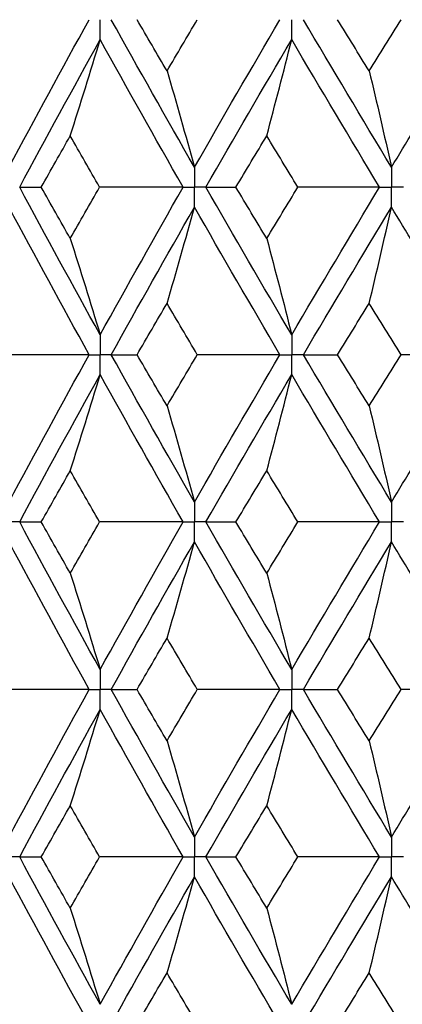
# Paper-space layout '_Left' of a CAD drawing. Header units: millimetres. Extents: x -310 to 25, y -1 to 320.
# Tile 10 of 51: x -11.22 to -7.73, y 21.91 to 30.88. Entities that reach past the tile are written whole.
import ezdxf

# ---------------------------------------------------------------- set-up
doc = ezdxf.new("R2010")
doc.units = ezdxf.units.MM

psp = doc.layouts.new('_Left')

# ---------------------------------------------------------------- linework, layer by layer
at = {"color": 7, "linetype": 'Continuous', "lineweight": 25}
for points in [[(-11.315, 29.5315), (-11.0754, 29.9799), (-10.8319, 30.4282), (-10.5847, 30.8757)], [(-9.6251, 29.5315), (-9.8815, 29.9799), (-10.1345, 30.4282), (-10.3837, 30.8757)], [(-9.875, 30.4086), (-9.9664, 30.5643), (-10.0574, 30.72), (-10.1479, 30.8756)], [(-9.875, 30.4086), (-9.7836, 30.5643), (-9.6918, 30.72), (-9.5996, 30.8756)], [(-9.6251, 29.5315), (-9.3687, 29.9799), (-9.1089, 30.4282), (-8.846, 30.8757)], [(-7.8298, 29.5315), (-8.1002, 29.9799), (-8.3679, 30.4282), (-8.6324, 30.8757)], [(-8.033, 30.4086), (-8.1295, 30.5643), (-8.2255, 30.72), (-8.3212, 30.8756)], [(-8.033, 30.4086), (-7.9366, 30.5643), (-7.8399, 30.72), (-7.7428, 30.8756)], [(-7.8298, 29.5315), (-7.5593, 29.9799), (-7.286, 30.4282), (-7.0104, 30.8757)], [(-11.2178, 29.35), (-10.9772, 29.7984), (-10.7326, 30.2468), (-10.4844, 30.6944)], [(-10.7566, 29.8176), (-10.6641, 30.108), (-10.5734, 30.4003), (-10.4844, 30.6944)], [(-9.7287, 29.35), (-9.9842, 29.7984), (-10.2362, 30.2468), (-10.4844, 30.6944)], [(-9.5211, 29.35), (-9.2638, 29.7984), (-9.0031, 30.2468), (-8.7394, 30.6944)], [(-8.9663, 29.8176), (-8.8892, 30.108), (-8.8136, 30.4003), (-8.7394, 30.6944)], [(-7.9391, 29.35), (-8.2088, 29.7984), (-8.4757, 30.2468), (-8.7394, 30.6944)], [(-9.875, 30.4086), (-9.79, 30.1181), (-9.7067, 29.8257), (-9.6251, 29.5315)], [(-8.033, 30.4086), (-7.9639, 30.1181), (-7.8962, 29.8257), (-7.8298, 29.5315)], [(-11.021, 29.35), (-10.9333, 29.5059), (-10.8452, 29.6618), (-10.7566, 29.8176)], [(-10.4895, 29.35), (-10.579, 29.5059), (-10.668, 29.6618), (-10.7566, 29.8176)], [(-9.2475, 29.35), (-9.1541, 29.5059), (-9.0604, 29.6618), (-8.9663, 29.8176)], [(-8.6828, 29.35), (-8.7777, 29.5059), (-8.8722, 29.6618), (-8.9663, 29.8176)], [(-11.2178, 29.35), (-11.1543, 29.35), (-11.0887, 29.35), (-11.021, 29.35)], [(-10.4844, 28.0056), (-10.7326, 28.4532), (-10.9772, 28.9016), (-11.2178, 29.35)], [(-10.7566, 28.8824), (-10.8452, 29.0382), (-10.9333, 29.1941), (-11.021, 29.35)], [(-10.7566, 28.8824), (-10.668, 29.0382), (-10.579, 29.1941), (-10.4895, 29.35)], [(-9.7287, 29.35), (-9.9819, 29.35), (-10.2355, 29.35), (-10.4895, 29.35)], [(-10.4844, 28.0056), (-10.2362, 28.4532), (-9.9842, 28.9016), (-9.7287, 29.35)], [(-9.5211, 29.35), (-9.432, 29.35), (-9.3407, 29.35), (-9.2475, 29.35)], [(-8.7394, 28.0056), (-9.0031, 28.4532), (-9.2638, 28.9016), (-9.5211, 29.35)], [(-8.9663, 28.8824), (-9.0604, 29.0382), (-9.1541, 29.1941), (-9.2475, 29.35)], [(-8.9663, 28.8824), (-8.8722, 29.0382), (-8.7777, 29.1941), (-8.6828, 29.35)], [(-8.7394, 28.0056), (-8.4757, 28.4532), (-8.2088, 28.9016), (-7.9391, 29.35)], [(-7.9391, 29.35), (-8.1864, 29.35), (-8.4343, 29.35), (-8.6828, 29.35)], [(-10.5847, 27.8243), (-10.8319, 28.2718), (-11.0754, 28.7201), (-11.315, 29.1685)], [(-10.3837, 27.8243), (-10.1345, 28.2718), (-9.8815, 28.7201), (-9.6251, 29.1685)], [(-9.875, 28.2914), (-9.79, 28.5819), (-9.7067, 28.8743), (-9.6251, 29.1685)], [(-8.846, 27.8243), (-9.1089, 28.2718), (-9.3687, 28.7201), (-9.6251, 29.1685)], [(-8.6324, 27.8243), (-8.3679, 28.2718), (-8.1002, 28.7201), (-7.8298, 29.1685)], [(-8.033, 28.2914), (-7.9639, 28.5819), (-7.8962, 28.8743), (-7.8298, 29.1685)], [(-7.0104, 27.8243), (-7.286, 28.2718), (-7.5593, 28.7201), (-7.8298, 29.1685)], [(-10.7566, 28.8824), (-10.6641, 28.592), (-10.5734, 28.2997), (-10.4844, 28.0056)], [(-8.9663, 28.8824), (-8.8892, 28.592), (-8.8136, 28.2997), (-8.7394, 28.0056)], [(-10.1479, 27.8244), (-10.0574, 27.98), (-9.9664, 28.1357), (-9.875, 28.2914)], [(-9.5996, 27.8244), (-9.6918, 27.98), (-9.7836, 28.1357), (-9.875, 28.2914)], [(-8.3212, 27.8244), (-8.2255, 27.98), (-8.1295, 28.1357), (-8.033, 28.2914)], [(-7.7428, 27.8244), (-7.8399, 27.98), (-7.9366, 28.1357), (-8.033, 28.2914)], [(-10.5847, 27.8243), (-10.84, 27.8243), (-11.0955, 27.8243), (-11.3512, 27.8244)], [(-11.315, 26.4821), (-11.0754, 26.93), (-10.8321, 27.3765), (-10.5847, 27.8243)], [(-10.3837, 27.8243), (-10.3071, 27.8243), (-10.2286, 27.8243), (-10.1479, 27.8244)], [(-9.6251, 26.4821), (-9.8816, 26.93), (-10.1343, 27.3765), (-10.3837, 27.8243)], [(-9.875, 27.3582), (-9.9664, 27.5136), (-10.0573, 27.6689), (-10.1479, 27.8244)], [(-9.875, 27.3582), (-9.7836, 27.5136), (-9.6918, 27.6689), (-9.5996, 27.8244)], [(-9.6251, 26.4821), (-9.3686, 26.93), (-9.109, 27.3765), (-8.846, 27.8243)], [(-8.846, 27.8243), (-9.0968, 27.8243), (-9.348, 27.8243), (-9.5996, 27.8244)], [(-8.6324, 27.8243), (-8.5307, 27.8243), (-8.4269, 27.8243), (-8.3212, 27.8244)], [(-7.8298, 26.4821), (-8.1003, 26.93), (-8.3678, 27.3765), (-8.6324, 27.8243)], [(-8.033, 27.3582), (-8.1295, 27.5136), (-8.2255, 27.6689), (-8.3212, 27.8244)], [(-8.033, 27.3582), (-7.9366, 27.5136), (-7.8399, 27.6689), (-7.7428, 27.8244)], [(-7.8298, 26.4821), (-7.5592, 26.93), (-7.2862, 27.3765), (-7.0104, 27.8243)], [(-7.0104, 27.8243), (-7.2539, 27.8243), (-7.498, 27.8243), (-7.7428, 27.8244)], [(-11.2178, 26.3008), (-10.9771, 26.7488), (-10.7327, 27.1953), (-10.4844, 27.643)], [(-10.7566, 26.7671), (-10.6641, 27.0572), (-10.5733, 27.3491), (-10.4844, 27.643)], [(-9.7287, 26.3008), (-9.9843, 26.7488), (-10.2361, 27.1953), (-10.4844, 27.643)], [(-9.5211, 26.3008), (-9.2637, 26.7488), (-9.0032, 27.1953), (-8.7394, 27.643)], [(-8.9663, 26.7671), (-8.8892, 27.0572), (-8.8135, 27.3491), (-8.7394, 27.643)], [(-7.9391, 26.3008), (-8.2089, 26.7488), (-8.4756, 27.1953), (-8.7394, 27.643)], [(-9.875, 27.3582), (-9.79, 27.0681), (-9.7067, 26.7761), (-9.6251, 26.4821)], [(-8.033, 27.3582), (-7.9639, 27.0681), (-7.8962, 26.7761), (-7.8298, 26.4821)], [(-11.0208, 26.3007), (-10.9332, 26.4563), (-10.8451, 26.6118), (-10.7566, 26.7671)], [(-10.4897, 26.3007), (-10.5791, 26.4563), (-10.6681, 26.6118), (-10.7566, 26.7671)], [(-9.2473, 26.3007), (-9.154, 26.4563), (-9.0603, 26.6118), (-8.9663, 26.7671)], [(-8.683, 26.3007), (-8.7779, 26.4563), (-8.8723, 26.6118), (-8.9663, 26.7671)], [(-11.2178, 26.3008), (-11.1542, 26.3008), (-11.0886, 26.3007), (-11.0208, 26.3007)], [(-10.4844, 24.9563), (-10.7327, 25.4046), (-10.9773, 25.853), (-11.2178, 26.3008)], [(-10.7566, 25.8335), (-10.8452, 25.9892), (-10.9332, 26.145), (-11.0208, 26.3007)], [(-10.7566, 25.8335), (-10.6681, 25.9892), (-10.5791, 26.145), (-10.4897, 26.3007)], [(-9.7287, 26.3008), (-9.982, 26.3008), (-10.2357, 26.3007), (-10.4897, 26.3007)], [(-10.4844, 24.9563), (-10.2361, 25.4046), (-9.9841, 25.853), (-9.7287, 26.3008)], [(-9.5211, 26.3008), (-9.4319, 26.3008), (-9.3406, 26.3007), (-9.2473, 26.3007)], [(-8.7394, 24.9563), (-9.0032, 25.4046), (-9.2639, 25.853), (-9.5211, 26.3008)], [(-8.9663, 25.8335), (-9.0604, 25.9892), (-9.154, 26.145), (-9.2473, 26.3007)], [(-8.9663, 25.8335), (-8.8723, 25.9892), (-8.7778, 26.145), (-8.683, 26.3007)], [(-8.7394, 24.9563), (-8.4756, 25.4046), (-8.2087, 25.853), (-7.9391, 26.3008)], [(-7.9391, 26.3008), (-8.1865, 26.3008), (-8.4345, 26.3007), (-8.683, 26.3007)], [(-10.5847, 24.7748), (-10.832, 25.2232), (-11.0755, 25.6716), (-11.315, 26.1194)], [(-10.3837, 24.7748), (-10.1344, 25.2232), (-9.8814, 25.6716), (-9.6251, 26.1194)], [(-9.875, 25.2425), (-9.7901, 25.533), (-9.7068, 25.8253), (-9.6251, 26.1194)], [(-8.846, 24.7748), (-9.109, 25.2232), (-9.3688, 25.6716), (-9.6251, 26.1194)], [(-8.6325, 24.7748), (-8.3678, 25.2232), (-8.1001, 25.6716), (-7.8298, 26.1194)], [(-8.033, 25.2425), (-7.964, 25.533), (-7.8962, 25.8253), (-7.8298, 26.1194)], [(-7.0104, 24.7748), (-7.2861, 25.2232), (-7.5594, 25.6716), (-7.8298, 26.1194)], [(-10.7566, 25.8335), (-10.6641, 25.5429), (-10.5734, 25.2505), (-10.4844, 24.9563)], [(-8.9663, 25.8335), (-8.8892, 25.5429), (-8.8135, 25.2505), (-8.7394, 24.9563)], [(-10.1481, 24.7748), (-10.0575, 24.9307), (-9.9665, 25.0866), (-9.875, 25.2425)], [(-9.5993, 24.7748), (-9.6916, 24.9307), (-9.7835, 25.0866), (-9.875, 25.2425)], [(-8.3215, 24.7748), (-8.2257, 24.9307), (-8.1295, 25.0866), (-8.033, 25.2425)], [(-7.7426, 24.7748), (-7.8397, 24.9307), (-7.9366, 25.0866), (-8.033, 25.2425)], [(-10.5847, 24.7748), (-10.8399, 24.7748), (-11.0953, 24.7748), (-11.3509, 24.7748)], [(-11.315, 23.4307), (-11.0756, 23.8781), (-10.832, 24.3264), (-10.5847, 24.7748)], [(-10.3837, 24.7748), (-10.3073, 24.7748), (-10.2287, 24.7748), (-10.1481, 24.7748)], [(-9.6251, 23.4307), (-9.8813, 23.8781), (-10.1343, 24.3264), (-10.3837, 24.7748)], [(-9.875, 24.3073), (-9.9665, 24.4631), (-10.0575, 24.6189), (-10.1481, 24.7748)], [(-9.875, 24.3073), (-9.7835, 24.4631), (-9.6916, 24.6189), (-9.5993, 24.7748)], [(-9.6251, 23.4307), (-9.3688, 23.8781), (-9.109, 24.3264), (-8.846, 24.7748)], [(-8.846, 24.7748), (-9.0966, 24.7748), (-9.3478, 24.7748), (-9.5993, 24.7748)], [(-8.6325, 24.7748), (-8.5308, 24.7748), (-8.4271, 24.7748), (-8.3215, 24.7748)], [(-7.8298, 23.4307), (-8.1001, 23.8781), (-8.3678, 24.3264), (-8.6325, 24.7748)], [(-8.033, 24.3073), (-8.1295, 24.4631), (-8.2257, 24.6189), (-8.3215, 24.7748)], [(-8.033, 24.3073), (-7.9366, 24.4631), (-7.8397, 24.6189), (-7.7426, 24.7748)], [(-7.8298, 23.4307), (-7.5594, 23.8781), (-7.2862, 24.3264), (-7.0104, 24.7748)], [(-7.0104, 24.7748), (-7.2538, 24.7748), (-7.4978, 24.7748), (-7.7426, 24.7748)], [(-11.2178, 23.2494), (-10.9773, 23.6967), (-10.7327, 24.1449), (-10.4844, 24.5933)], [(-10.7566, 23.7163), (-10.6641, 24.0067), (-10.5733, 24.2991), (-10.4844, 24.5933)], [(-9.7287, 23.2494), (-9.984, 23.6967), (-10.2361, 24.1449), (-10.4844, 24.5933)], [(-9.5211, 23.2494), (-9.2639, 23.6967), (-9.0032, 24.1449), (-8.7394, 24.5933)], [(-8.9663, 23.7163), (-8.8892, 24.0067), (-8.8135, 24.2991), (-8.7394, 24.5933)], [(-7.9391, 23.2494), (-8.2087, 23.6967), (-8.4756, 24.1449), (-8.7394, 24.5933)], [(-9.875, 24.3073), (-9.7901, 24.0169), (-9.7068, 23.7247), (-9.6251, 23.4307)], [(-8.033, 24.3073), (-7.964, 24.0169), (-7.8962, 23.7247), (-7.8298, 23.4307)], [(-11.0206, 23.2495), (-10.9331, 23.405), (-10.8451, 23.5606), (-10.7566, 23.7163)], [(-10.4898, 23.2495), (-10.5792, 23.405), (-10.6681, 23.5606), (-10.7566, 23.7163)], [(-9.2471, 23.2495), (-9.1539, 23.405), (-9.0603, 23.5606), (-8.9663, 23.7163)], [(-8.6832, 23.2495), (-8.7779, 23.405), (-8.8723, 23.5606), (-8.9663, 23.7163)], [(-11.2178, 23.2494), (-11.1542, 23.2494), (-11.0885, 23.2495), (-11.0206, 23.2495)], [(-10.4844, 21.9071), (-10.7328, 22.3553), (-10.9772, 22.802), (-11.2178, 23.2494)], [(-10.7566, 22.7835), (-10.8451, 22.939), (-10.9331, 23.0942), (-11.0206, 23.2495)], [(-10.7566, 22.7835), (-10.6681, 22.939), (-10.5792, 23.0942), (-10.4898, 23.2495)], [(-9.7287, 23.2494), (-9.9821, 23.2494), (-10.2358, 23.2495), (-10.4898, 23.2495)], [(-10.4844, 21.9071), (-10.236, 22.3553), (-9.9842, 22.802), (-9.7287, 23.2494)], [(-9.5211, 23.2494), (-9.4318, 23.2494), (-9.3405, 23.2495), (-9.2471, 23.2495)], [(-8.7394, 21.9071), (-9.0033, 22.3553), (-9.2638, 22.802), (-9.5211, 23.2494)], [(-8.9663, 22.7835), (-9.0603, 22.939), (-9.1539, 23.0942), (-9.2471, 23.2495)], [(-8.9663, 22.7835), (-8.8723, 22.939), (-8.7779, 23.0942), (-8.6832, 23.2495)], [(-8.7394, 21.9071), (-8.4755, 22.3553), (-8.2088, 22.802), (-7.9391, 23.2494)], [(-7.9391, 23.2494), (-8.1866, 23.2494), (-8.4346, 23.2495), (-8.6832, 23.2495)], [(-10.5847, 21.7258), (-10.8321, 22.174), (-11.0755, 22.6208), (-11.315, 23.0682)], [(-10.3837, 21.7258), (-10.1343, 22.174), (-9.8814, 22.6208), (-9.6251, 23.0682)], [(-9.875, 22.1924), (-9.7901, 22.4825), (-9.7067, 22.7744), (-9.6251, 23.0682)], [(-8.846, 21.7258), (-9.1091, 22.174), (-9.3688, 22.6208), (-9.6251, 23.0682)], [(-8.6324, 21.7258), (-8.3677, 22.174), (-8.1002, 22.6208), (-7.8298, 23.0682)], [(-8.033, 22.1924), (-7.964, 22.4825), (-7.8962, 22.7744), (-7.8298, 23.0682)], [(-7.0104, 21.7258), (-7.2863, 22.174), (-7.5593, 22.6208), (-7.8298, 23.0682)], [(-10.7566, 22.7835), (-10.6641, 22.4933), (-10.5733, 22.2012), (-10.4844, 21.9071)], [(-8.9663, 22.7835), (-8.8892, 22.4933), (-8.8135, 22.2012), (-8.7394, 21.9071)], [(-10.148, 21.7257), (-10.0574, 21.8814), (-9.9664, 22.037), (-9.875, 22.1924)], [(-9.5995, 21.7257), (-9.6917, 21.8814), (-9.7836, 22.037), (-9.875, 22.1924)], [(-8.3213, 21.7257), (-8.2256, 21.8814), (-8.1295, 22.037), (-8.033, 22.1924)], [(-7.7427, 21.7257), (-7.8398, 21.8814), (-7.9366, 22.037), (-8.033, 22.1924)]]:
    psp.add_open_spline(points, degree=3, dxfattribs=at)
for points, knots in [([(-10.4844, 30.6944), (-10.4843, 30.7433), (-10.4843, 30.7922), (-10.4843, 30.8411), (-10.4843, 30.8526), (-10.4843, 30.8642), (-10.4843, 30.8757)], [0, 0, 0, 0, 0.0001466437, 0.0001466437, 0.0001466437, 0.000181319, 0.000181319, 0.000181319, 0.000181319]), ([(-8.7394, 30.6944), (-8.7394, 30.7433), (-8.7393, 30.7922), (-8.7393, 30.8411), (-8.7393, 30.8526), (-8.7393, 30.8642), (-8.7393, 30.8757)], [0, 0, 0, 0, 0.0001466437, 0.0001466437, 0.0001466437, 0.000181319, 0.000181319, 0.000181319, 0.000181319]), ([(-9.6251, 29.5315), (-9.625, 29.4825), (-9.625, 29.4336), (-9.625, 29.3847), (-9.625, 29.3731), (-9.625, 29.3616), (-9.625, 29.35)], [0, 0, 0, 0, 0.0001467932, 0.0001467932, 0.0001467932, 0.0001814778, 0.0001814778, 0.0001814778, 0.0001814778]), ([(-7.8298, 29.5315), (-7.8297, 29.4825), (-7.8297, 29.4336), (-7.8297, 29.3847), (-7.8297, 29.3731), (-7.8297, 29.3616), (-7.8297, 29.35)], [0, 0, 0, 0, 0.0001467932, 0.0001467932, 0.0001467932, 0.0001814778, 0.0001814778, 0.0001814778, 0.0001814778]), ([(-9.7287, 29.35), (-9.7041, 29.35), (-9.6796, 29.35), (-9.655, 29.35), (-9.645, 29.35), (-9.635, 29.35), (-9.625, 29.35)], [0, 0, 0, 0, 0.0000851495, 0.0000851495, 0.0000851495, 0.0001198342, 0.0001198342, 0.0001198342, 0.0001198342]), ([(-9.6251, 29.1685), (-9.625, 29.2175), (-9.625, 29.2664), (-9.625, 29.3153), (-9.625, 29.3269), (-9.625, 29.3384), (-9.625, 29.35)], [0, 0, 0, 0, 0.0001467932, 0.0001467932, 0.0001467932, 0.0001814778, 0.0001814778, 0.0001814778, 0.0001814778]), ([(-9.5211, 29.35), (-9.5458, 29.35), (-9.5704, 29.35), (-9.595, 29.35), (-9.605, 29.35), (-9.615, 29.35), (-9.625, 29.35)], [0, 0, 0, 0, 0.0000851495, 0.0000851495, 0.0000851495, 0.0001198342, 0.0001198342, 0.0001198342, 0.0001198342]), ([(-7.9391, 29.35), (-7.9132, 29.35), (-7.8873, 29.35), (-7.8614, 29.35), (-7.8508, 29.35), (-7.8402, 29.35), (-7.8297, 29.35)], [0, 0, 0, 0, 0.0000851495, 0.0000851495, 0.0000851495, 0.0001198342, 0.0001198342, 0.0001198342, 0.0001198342]), ([(-7.8298, 29.1685), (-7.8297, 29.2175), (-7.8297, 29.2664), (-7.8297, 29.3153), (-7.8297, 29.3269), (-7.8297, 29.3384), (-7.8297, 29.35)], [0, 0, 0, 0, 0.0001467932, 0.0001467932, 0.0001467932, 0.0001814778, 0.0001814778, 0.0001814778, 0.0001814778]), ([(-7.7201, 29.35), (-7.7461, 29.35), (-7.772, 29.35), (-7.798, 29.35), (-7.8086, 29.35), (-7.8191, 29.35), (-7.8297, 29.35)], [0, 0, 0, 0, 0.0000851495, 0.0000851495, 0.0000851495, 0.0001198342, 0.0001198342, 0.0001198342, 0.0001198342]), ([(-10.4844, 28.0056), (-10.4843, 27.9567), (-10.4843, 27.9078), (-10.4843, 27.8589), (-10.4843, 27.8474), (-10.4843, 27.8358), (-10.4843, 27.8243)], [0, 0, 0, 0, 0.0001466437, 0.0001466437, 0.0001466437, 0.000181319, 0.000181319, 0.000181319, 0.000181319]), ([(-8.7394, 28.0056), (-8.7394, 27.9567), (-8.7393, 27.9078), (-8.7393, 27.8589), (-8.7393, 27.8474), (-8.7393, 27.8358), (-8.7393, 27.8243)], [0, 0, 0, 0, 0.0001466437, 0.0001466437, 0.0001466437, 0.000181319, 0.000181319, 0.000181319, 0.000181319]), ([(-10.5847, 27.8243), (-10.561, 27.8243), (-10.5372, 27.8243), (-10.5134, 27.8243), (-10.5037, 27.8243), (-10.494, 27.8243), (-10.4843, 27.8243)], [0, 0, 0, 0, 0.0000852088, 0.0000852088, 0.0000852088, 0.0001198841, 0.0001198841, 0.0001198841, 0.0001198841]), ([(-10.4844, 27.643), (-10.4843, 27.6919), (-10.4843, 27.7407), (-10.4843, 27.7896), (-10.4843, 27.8012), (-10.4843, 27.8127), (-10.4843, 27.8243)], [0, 0, 0, 0, 0.000146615, 0.000146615, 0.000146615, 0.0001812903, 0.0001812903, 0.0001812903, 0.0001812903]), ([(-10.3837, 27.8243), (-10.4075, 27.8243), (-10.4314, 27.8243), (-10.4552, 27.8243), (-10.4649, 27.8243), (-10.4746, 27.8243), (-10.4843, 27.8243)], [0, 0, 0, 0, 0.0000852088, 0.0000852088, 0.0000852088, 0.0001198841, 0.0001198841, 0.0001198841, 0.0001198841]), ([(-8.846, 27.8243), (-8.8208, 27.8243), (-8.7955, 27.8243), (-8.7702, 27.8243), (-8.7599, 27.8243), (-8.7496, 27.8243), (-8.7393, 27.8243)], [0, 0, 0, 0, 0.0000852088, 0.0000852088, 0.0000852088, 0.0001198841, 0.0001198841, 0.0001198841, 0.0001198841]), ([(-8.7394, 27.643), (-8.7394, 27.6919), (-8.7393, 27.7407), (-8.7393, 27.7896), (-8.7393, 27.8012), (-8.7393, 27.8127), (-8.7393, 27.8243)], [0, 0, 0, 0, 0.000146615, 0.000146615, 0.000146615, 0.0001812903, 0.0001812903, 0.0001812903, 0.0001812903]), ([(-8.6324, 27.8243), (-8.6578, 27.8243), (-8.6831, 27.8243), (-8.7084, 27.8243), (-8.7187, 27.8243), (-8.729, 27.8243), (-8.7393, 27.8243)], [0, 0, 0, 0, 0.0000852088, 0.0000852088, 0.0000852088, 0.0001198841, 0.0001198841, 0.0001198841, 0.0001198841]), ([(-9.6251, 26.4821), (-9.625, 26.4332), (-9.625, 26.3843), (-9.625, 26.3355), (-9.625, 26.3239), (-9.625, 26.3123), (-9.625, 26.3008)], [0, 0, 0, 0, 0.0001466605, 0.0001466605, 0.0001466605, 0.0001813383, 0.0001813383, 0.0001813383, 0.0001813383]), ([(-7.8298, 26.4821), (-7.8297, 26.4332), (-7.8297, 26.3843), (-7.8297, 26.3355), (-7.8297, 26.3239), (-7.8297, 26.3123), (-7.8297, 26.3008)], [0, 0, 0, 0, 0.0001466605, 0.0001466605, 0.0001466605, 0.0001813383, 0.0001813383, 0.0001813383, 0.0001813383]), ([(-11.2178, 26.3008), (-11.2408, 26.3008), (-11.2638, 26.3008), (-11.2868, 26.3008), (-11.2962, 26.3008), (-11.3055, 26.3008), (-11.3149, 26.3008)], [0, 0, 0, 0, 0.0000851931, 0.0000851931, 0.0000851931, 0.0001198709, 0.0001198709, 0.0001198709, 0.0001198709]), ([(-9.7287, 26.3008), (-9.7042, 26.3008), (-9.6796, 26.3008), (-9.655, 26.3008), (-9.645, 26.3008), (-9.635, 26.3008), (-9.625, 26.3008)], [0, 0, 0, 0, 0.0000851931, 0.0000851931, 0.0000851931, 0.0001198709, 0.0001198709, 0.0001198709, 0.0001198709]), ([(-9.6251, 26.1194), (-9.625, 26.1683), (-9.625, 26.2172), (-9.625, 26.2661), (-9.625, 26.2777), (-9.625, 26.2892), (-9.625, 26.3008)], [0, 0, 0, 0, 0.0001466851, 0.0001466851, 0.0001466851, 0.0001813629, 0.0001813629, 0.0001813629, 0.0001813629]), ([(-9.5211, 26.3008), (-9.5457, 26.3008), (-9.5704, 26.3008), (-9.595, 26.3008), (-9.605, 26.3008), (-9.615, 26.3008), (-9.625, 26.3008)], [0, 0, 0, 0, 0.0000851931, 0.0000851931, 0.0000851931, 0.0001198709, 0.0001198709, 0.0001198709, 0.0001198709]), ([(-7.9391, 26.3008), (-7.9132, 26.3008), (-7.8873, 26.3008), (-7.8614, 26.3008), (-7.8508, 26.3008), (-7.8402, 26.3008), (-7.8297, 26.3008)], [0, 0, 0, 0, 0.0000851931, 0.0000851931, 0.0000851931, 0.0001198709, 0.0001198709, 0.0001198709, 0.0001198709]), ([(-7.8298, 26.1194), (-7.8297, 26.1683), (-7.8297, 26.2172), (-7.8297, 26.2661), (-7.8297, 26.2777), (-7.8297, 26.2892), (-7.8297, 26.3008)], [0, 0, 0, 0, 0.0001466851, 0.0001466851, 0.0001466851, 0.0001813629, 0.0001813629, 0.0001813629, 0.0001813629]), ([(-7.7201, 26.3008), (-7.7461, 26.3008), (-7.772, 26.3008), (-7.798, 26.3008), (-7.8086, 26.3008), (-7.8191, 26.3008), (-7.8297, 26.3008)], [0, 0, 0, 0, 0.0000851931, 0.0000851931, 0.0000851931, 0.0001198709, 0.0001198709, 0.0001198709, 0.0001198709]), ([(-10.4844, 24.9563), (-10.4843, 24.9073), (-10.4843, 24.8584), (-10.4843, 24.8095), (-10.4843, 24.7979), (-10.4843, 24.7864), (-10.4843, 24.7748)], [0, 0, 0, 0, 0.0001467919, 0.0001467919, 0.0001467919, 0.0001814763, 0.0001814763, 0.0001814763, 0.0001814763]), ([(-8.7394, 24.9563), (-8.7394, 24.9073), (-8.7393, 24.8584), (-8.7393, 24.8095), (-8.7393, 24.7979), (-8.7393, 24.7864), (-8.7393, 24.7748)], [0, 0, 0, 0, 0.0001467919, 0.0001467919, 0.0001467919, 0.0001814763, 0.0001814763, 0.0001814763, 0.0001814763]), ([(-10.5847, 24.7748), (-10.5609, 24.7748), (-10.5372, 24.7748), (-10.5134, 24.7748), (-10.5037, 24.7748), (-10.494, 24.7748), (-10.4843, 24.7748)], [0, 0, 0, 0, 0.0000851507, 0.0000851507, 0.0000851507, 0.0001198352, 0.0001198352, 0.0001198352, 0.0001198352]), ([(-10.4844, 24.5933), (-10.4843, 24.6423), (-10.4843, 24.6912), (-10.4843, 24.7401), (-10.4843, 24.7517), (-10.4843, 24.7632), (-10.4843, 24.7748)], [0, 0, 0, 0, 0.0001467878, 0.0001467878, 0.0001467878, 0.0001814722, 0.0001814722, 0.0001814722, 0.0001814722]), ([(-10.3837, 24.7748), (-10.4075, 24.7748), (-10.4314, 24.7748), (-10.4552, 24.7748), (-10.4649, 24.7748), (-10.4746, 24.7748), (-10.4843, 24.7748)], [0, 0, 0, 0, 0.0000851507, 0.0000851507, 0.0000851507, 0.0001198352, 0.0001198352, 0.0001198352, 0.0001198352]), ([(-8.846, 24.7748), (-8.8208, 24.7748), (-8.7955, 24.7748), (-8.7702, 24.7748), (-8.7599, 24.7748), (-8.7496, 24.7748), (-8.7393, 24.7748)], [0, 0, 0, 0, 0.0000851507, 0.0000851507, 0.0000851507, 0.0001198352, 0.0001198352, 0.0001198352, 0.0001198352]), ([(-8.7394, 24.5933), (-8.7394, 24.6423), (-8.7393, 24.6912), (-8.7393, 24.7401), (-8.7393, 24.7517), (-8.7393, 24.7632), (-8.7393, 24.7748)], [0, 0, 0, 0, 0.0001467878, 0.0001467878, 0.0001467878, 0.0001814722, 0.0001814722, 0.0001814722, 0.0001814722]), ([(-8.6325, 24.7748), (-8.6578, 24.7748), (-8.6831, 24.7748), (-8.7084, 24.7748), (-8.7187, 24.7748), (-8.729, 24.7748), (-8.7393, 24.7748)], [0, 0, 0, 0, 0.0000851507, 0.0000851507, 0.0000851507, 0.0001198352, 0.0001198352, 0.0001198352, 0.0001198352]), ([(-9.6251, 23.4307), (-9.625, 23.3818), (-9.625, 23.333), (-9.625, 23.2841), (-9.625, 23.2725), (-9.625, 23.261), (-9.625, 23.2494)], [0, 0, 0, 0, 0.0001465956, 0.0001465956, 0.0001465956, 0.0001812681, 0.0001812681, 0.0001812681, 0.0001812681]), ([(-7.8298, 23.4307), (-7.8297, 23.3818), (-7.8297, 23.333), (-7.8297, 23.2841), (-7.8297, 23.2725), (-7.8297, 23.261), (-7.8297, 23.2494)], [0, 0, 0, 0, 0.0001465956, 0.0001465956, 0.0001465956, 0.0001812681, 0.0001812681, 0.0001812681, 0.0001812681]), ([(-11.2178, 23.2494), (-11.2408, 23.2494), (-11.2638, 23.2494), (-11.2868, 23.2494), (-11.2962, 23.2494), (-11.3055, 23.2494), (-11.3149, 23.2494)], [0, 0, 0, 0, 0.000085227, 0.000085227, 0.000085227, 0.0001198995, 0.0001198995, 0.0001198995, 0.0001198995]), ([(-9.7287, 23.2494), (-9.7042, 23.2494), (-9.6796, 23.2494), (-9.655, 23.2494), (-9.645, 23.2494), (-9.635, 23.2494), (-9.625, 23.2494)], [0, 0, 0, 0, 0.000085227, 0.000085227, 0.000085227, 0.0001198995, 0.0001198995, 0.0001198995, 0.0001198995]), ([(-9.6251, 23.0682), (-9.625, 23.117), (-9.625, 23.1659), (-9.625, 23.2147), (-9.625, 23.2263), (-9.625, 23.2379), (-9.625, 23.2494)], [0, 0, 0, 0, 0.0001465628, 0.0001465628, 0.0001465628, 0.0001812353, 0.0001812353, 0.0001812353, 0.0001812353]), ([(-9.5211, 23.2494), (-9.5457, 23.2494), (-9.5703, 23.2494), (-9.595, 23.2494), (-9.605, 23.2494), (-9.615, 23.2494), (-9.625, 23.2494)], [0, 0, 0, 0, 0.000085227, 0.000085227, 0.000085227, 0.0001198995, 0.0001198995, 0.0001198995, 0.0001198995]), ([(-7.9391, 23.2494), (-7.9132, 23.2494), (-7.8873, 23.2494), (-7.8613, 23.2494), (-7.8508, 23.2494), (-7.8402, 23.2494), (-7.8297, 23.2494)], [0, 0, 0, 0, 0.000085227, 0.000085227, 0.000085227, 0.0001198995, 0.0001198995, 0.0001198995, 0.0001198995]), ([(-7.8298, 23.0682), (-7.8297, 23.117), (-7.8297, 23.1659), (-7.8297, 23.2147), (-7.8297, 23.2263), (-7.8297, 23.2379), (-7.8297, 23.2494)], [0, 0, 0, 0, 0.0001465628, 0.0001465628, 0.0001465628, 0.0001812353, 0.0001812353, 0.0001812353, 0.0001812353]), ([(-7.7201, 23.2494), (-7.7461, 23.2494), (-7.772, 23.2494), (-7.798, 23.2494), (-7.8086, 23.2494), (-7.8191, 23.2494), (-7.8297, 23.2494)], [0, 0, 0, 0, 0.000085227, 0.000085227, 0.000085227, 0.0001198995, 0.0001198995, 0.0001198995, 0.0001198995])]:
    psp.add_open_spline(points, degree=3, knots=knots, dxfattribs=at)

doc.saveas('drawing.dxf')
